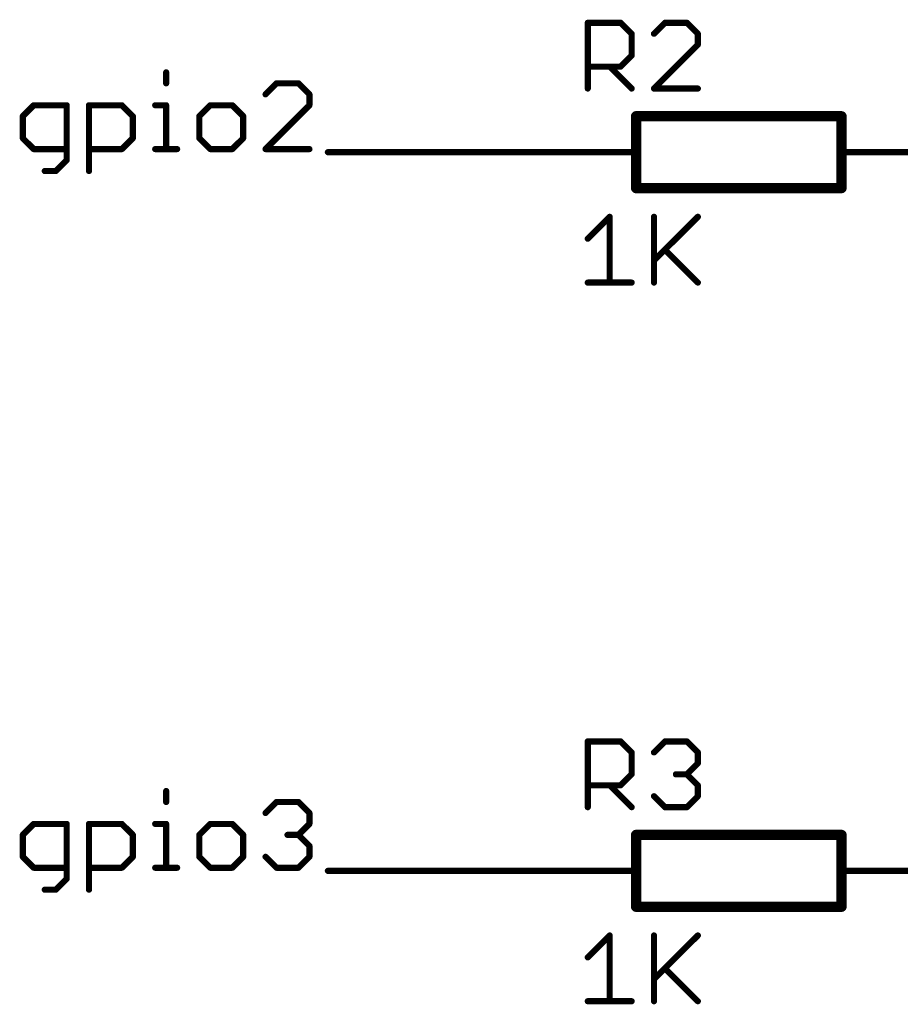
# Model space of a CAD drawing. Extents: x -61 to 240, y -139 to 283.
# Tile 7 of 77: x -61 to -39, y -39 to -15. Entities that reach past the tile are written whole.
import ezdxf

# ---------------------------------------------------------------- set-up
doc = ezdxf.new("R2010")
doc.units = 0
for name, color, linetype in [('91', 94, 'CONTINUOUS'), ('94', 14, 'CONTINUOUS'), ('95', 251, 'CONTINUOUS'), ('96', 251, 'CONTINUOUS')]:
    doc.layers.add(name, color=color, linetype=linetype)

msp = doc.modelspace()

# ---------------------------------------------------------------- linework, layer by layer
at = {"layer": '91', "const_width": 0.1524}
for points in [[(-57.3383, -15.8056), (-57.3383, -16.0768)], [(-54.6097, -16.0768), (-54.8809, -16.348)], [(-54.0674, -16.0768), (-54.6097, -16.0768)], [(-53.7962, -16.348), (-54.0674, -16.0768)], [(-53.7962, -16.6191), (-53.7962, -16.348)], [(-60.6126, -16.6191), (-60.8838, -16.8903)], [(-59.7991, -16.6191), (-60.6126, -16.6191)], [(-59.7991, -17.975), (-59.7991, -16.6191)], [(-59.2466, -18.2461), (-59.2466, -16.6191)], [(-59.2466, -16.6191), (-58.4332, -16.6191)], [(-58.4332, -16.6191), (-58.162, -16.8903)], [(-57.6095, -16.6191), (-57.3383, -16.6191)], [(-57.3383, -16.6191), (-57.3383, -17.7038)], [(-56.2469, -16.6191), (-56.5181, -16.8903)], [(-55.7046, -16.6191), (-56.2469, -16.6191)], [(-55.4334, -16.8903), (-55.7046, -16.6191)], [(-54.8809, -17.7038), (-53.7962, -16.6191)], [(-60.8838, -16.8903), (-60.8838, -17.4326)], [(-58.162, -16.8903), (-58.162, -17.4326)], [(-56.5181, -16.8903), (-56.5181, -17.4326)], [(-55.4334, -17.4326), (-55.4334, -16.8903)], [(-60.8838, -17.4326), (-60.6126, -17.7038)], [(-58.162, -17.4326), (-58.4332, -17.7038)], [(-56.5181, -17.4326), (-56.2469, -17.7038)], [(-55.7046, -17.7038), (-55.4334, -17.4326)], [(-60.6126, -17.7038), (-59.7991, -17.7038)], [(-58.4332, -17.7038), (-59.2466, -17.7038)], [(-57.6095, -17.7038), (-57.0672, -17.7038)], [(-56.2469, -17.7038), (-55.7046, -17.7038)], [(-53.7962, -17.7038), (-54.8809, -17.7038)], [(-48.26, -17.78), (-53.34, -17.78)], [(-60.0703, -18.2461), (-59.7991, -17.975)], [(-60.3415, -18.2461), (-60.0703, -18.2461)], [(-57.3383, -33.5856), (-57.3383, -33.8568)], [(-54.8809, -34.128), (-54.6097, -33.8568)], [(-54.6097, -33.8568), (-54.0674, -33.8568)], [(-54.0674, -33.8568), (-53.7962, -34.128)], [(-53.7962, -34.128), (-53.7962, -34.3991)], [(-60.6126, -34.3991), (-60.8838, -34.6703)], [(-59.7991, -34.3991), (-60.6126, -34.3991)], [(-59.7991, -35.755), (-59.7991, -34.3991)], [(-59.2466, -36.0261), (-59.2466, -34.3991)], [(-59.2466, -34.3991), (-58.4332, -34.3991)], [(-58.4332, -34.3991), (-58.162, -34.6703)], [(-57.6095, -34.3991), (-57.3383, -34.3991)], [(-57.3383, -34.3991), (-57.3383, -35.4838)], [(-56.2469, -34.3991), (-56.5181, -34.6703)], [(-55.7046, -34.3991), (-56.2469, -34.3991)], [(-55.4334, -34.6703), (-55.7046, -34.3991)], [(-53.7962, -34.3991), (-54.0674, -34.6703)], [(-60.8838, -34.6703), (-60.8838, -35.2126)], [(-58.162, -34.6703), (-58.162, -35.2126)], [(-56.5181, -34.6703), (-56.5181, -35.2126)], [(-55.4334, -35.2126), (-55.4334, -34.6703)], [(-54.0674, -34.6703), (-54.3386, -34.6703)], [(-54.0674, -34.6703), (-53.7962, -34.9415)], [(-53.7962, -34.9415), (-53.7962, -35.2126)], [(-60.8838, -35.2126), (-60.6126, -35.4838)], [(-58.162, -35.2126), (-58.4332, -35.4838)], [(-56.5181, -35.2126), (-56.2469, -35.4838)], [(-55.7046, -35.4838), (-55.4334, -35.2126)], [(-54.6097, -35.4838), (-54.8809, -35.2126)], [(-53.7962, -35.2126), (-54.0674, -35.4838)], [(-60.6126, -35.4838), (-59.7991, -35.4838)], [(-58.4332, -35.4838), (-59.2466, -35.4838)], [(-57.6095, -35.4838), (-57.0672, -35.4838)], [(-56.2469, -35.4838), (-55.7046, -35.4838)], [(-54.0674, -35.4838), (-54.6097, -35.4838)], [(-48.26, -35.56), (-53.34, -35.56)], [(-60.0703, -36.0261), (-59.7991, -35.755)], [(-60.3415, -36.0261), (-60.0703, -36.0261)]]:
    msp.add_lwpolyline(points, dxfattribs=at)
at = {"layer": '91', "const_width": 0.0762}
for points in [[(-57.3002, -15.8056, 1), (-57.3764, -15.8056)], [(-57.3764, -16.0768, 1), (-57.3002, -16.0768)], [(-54.6097, -16.0387, 1), (-54.6097, -16.1149)], [(-54.5828, -16.1038, 1), (-54.6367, -16.0499)], [(-54.0405, -16.0499, 1), (-54.0943, -16.1038)], [(-54.0674, -16.1149, 1), (-54.0674, -16.0387)], [(-54.9078, -16.321, 1), (-54.854, -16.3749)], [(-53.7581, -16.348, 1), (-53.8343, -16.348)], [(-53.8232, -16.3749, 1), (-53.7693, -16.321)], [(-60.6126, -16.581, 1), (-60.6126, -16.6572)], [(-60.5857, -16.6461, 1), (-60.6396, -16.5922)], [(-59.761, -16.6191, 1), (-59.8372, -16.6191)], [(-59.7991, -16.6572, 1), (-59.7991, -16.581)], [(-59.2085, -16.6191, 1), (-59.2847, -16.6191)], [(-59.2466, -16.581, 1), (-59.2466, -16.6572)], [(-58.4062, -16.5922, 1), (-58.4601, -16.6461)], [(-58.4332, -16.6572, 1), (-58.4332, -16.581)], [(-57.6095, -16.581, 1), (-57.6095, -16.6572)], [(-57.3002, -16.6191, 1), (-57.3764, -16.6191)], [(-57.3383, -16.6572, 1), (-57.3383, -16.581)], [(-56.2469, -16.581, 1), (-56.2469, -16.6572)], [(-56.2199, -16.6461, 1), (-56.2738, -16.5922)], [(-55.6776, -16.5922, 1), (-55.7315, -16.6461)], [(-55.7046, -16.6572, 1), (-55.7046, -16.581)], [(-53.7693, -16.6461, 1), (-53.8232, -16.5922)], [(-53.8343, -16.6191, 1), (-53.7581, -16.6191)], [(-60.8457, -16.8903, 1), (-60.9219, -16.8903)], [(-60.9107, -16.8634, 1), (-60.8569, -16.9172)], [(-58.1239, -16.8903, 1), (-58.2001, -16.8903)], [(-58.1889, -16.9172, 1), (-58.135, -16.8634)], [(-56.48, -16.8903, 1), (-56.5562, -16.8903)], [(-56.545, -16.8634, 1), (-56.4911, -16.9172)], [(-55.3953, -16.8903, 1), (-55.4715, -16.8903)], [(-55.4603, -16.9172, 1), (-55.4064, -16.8634)], [(-60.8569, -17.4057, 1), (-60.9107, -17.4596)], [(-60.9219, -17.4326, 1), (-60.8457, -17.4326)], [(-58.2001, -17.4326, 1), (-58.1239, -17.4326)], [(-58.135, -17.4596, 1), (-58.1889, -17.4057)], [(-56.4911, -17.4057, 1), (-56.545, -17.4596)], [(-56.5562, -17.4326, 1), (-56.48, -17.4326)], [(-55.4715, -17.4326, 1), (-55.3953, -17.4326)], [(-55.4065, -17.4596, 1), (-55.4603, -17.4057)], [(-60.6126, -17.6657, 1), (-60.6126, -17.7419)], [(-60.6396, -17.7307, 1), (-60.5857, -17.6769)], [(-59.7991, -17.7419, 1), (-59.7991, -17.6657)], [(-59.2466, -17.6657, 1), (-59.2466, -17.7419)], [(-58.4601, -17.6769, 1), (-58.4062, -17.7307)], [(-58.4332, -17.7419, 1), (-58.4332, -17.6657)], [(-57.6095, -17.6657, 1), (-57.6095, -17.7419)], [(-57.3764, -17.7038, 1), (-57.3002, -17.7038)], [(-57.0672, -17.7419, 1), (-57.0672, -17.6657)], [(-56.2469, -17.6657, 1), (-56.2469, -17.7419)], [(-56.2738, -17.7307, 1), (-56.2199, -17.6769)], [(-55.7315, -17.6769, 1), (-55.6776, -17.7307)], [(-55.7046, -17.7419, 1), (-55.7046, -17.6657)], [(-54.8809, -17.6657, 1), (-54.8809, -17.7419)], [(-54.9078, -17.6769, 1), (-54.854, -17.7307)], [(-53.7962, -17.7419, 1), (-53.7962, -17.6657)], [(-53.34, -17.7419, 1), (-53.34, -17.8181)], [(-48.26, -17.8181, 1), (-48.26, -17.7419)], [(-59.8372, -17.975, 1), (-59.761, -17.975)], [(-59.7722, -18.0019, 1), (-59.8261, -17.948)], [(-60.3415, -18.208, 1), (-60.3415, -18.2842)], [(-60.0972, -18.2192, 1), (-60.0434, -18.2731)], [(-60.0703, -18.2842, 1), (-60.0703, -18.208)], [(-59.2847, -18.2461, 1), (-59.2085, -18.2461)], [(-57.3002, -33.5856, 1), (-57.3764, -33.5856)], [(-57.3764, -33.8568, 1), (-57.3002, -33.8568)], [(-54.6097, -33.8187, 1), (-54.6097, -33.8949)], [(-54.5828, -33.8838, 1), (-54.6367, -33.8299)], [(-54.0405, -33.8299, 1), (-54.0943, -33.8838)], [(-54.0674, -33.8949, 1), (-54.0674, -33.8187)], [(-54.9078, -34.101, 1), (-54.854, -34.1549)], [(-53.7581, -34.128, 1), (-53.8343, -34.128)], [(-53.8232, -34.1549, 1), (-53.7693, -34.101)], [(-60.6126, -34.361, 1), (-60.6126, -34.4372)], [(-60.5857, -34.4261, 1), (-60.6396, -34.3722)], [(-59.761, -34.3991, 1), (-59.8372, -34.3991)], [(-59.7991, -34.4372, 1), (-59.7991, -34.361)], [(-59.2085, -34.3991, 1), (-59.2847, -34.3991)], [(-59.2466, -34.361, 1), (-59.2466, -34.4372)], [(-58.4062, -34.3722, 1), (-58.4601, -34.4261)], [(-58.4332, -34.4372, 1), (-58.4332, -34.361)], [(-57.6095, -34.361, 1), (-57.6095, -34.4372)], [(-57.3002, -34.3991, 1), (-57.3764, -34.3991)], [(-57.3383, -34.4372, 1), (-57.3383, -34.361)], [(-56.2469, -34.361, 1), (-56.2469, -34.4372)], [(-56.2199, -34.4261, 1), (-56.2738, -34.3722)], [(-55.6776, -34.3722, 1), (-55.7315, -34.4261)], [(-55.7046, -34.4372, 1), (-55.7046, -34.361)], [(-53.7693, -34.4261, 1), (-53.8232, -34.3722)], [(-53.8343, -34.3991, 1), (-53.7581, -34.3991)], [(-60.8457, -34.6703, 1), (-60.9219, -34.6703)], [(-60.9107, -34.6434, 1), (-60.8569, -34.6972)], [(-58.1239, -34.6703, 1), (-58.2001, -34.6703)], [(-58.1889, -34.6972, 1), (-58.135, -34.6434)], [(-56.48, -34.6703, 1), (-56.5562, -34.6703)], [(-56.545, -34.6434, 1), (-56.4911, -34.6972)], [(-55.3953, -34.6703, 1), (-55.4715, -34.6703)], [(-55.4603, -34.6972, 1), (-55.4064, -34.6434)], [(-54.3386, -34.6322, 1), (-54.3386, -34.7084)], [(-54.0405, -34.6434, 1), (-54.0943, -34.6972)], [(-54.0943, -34.6434, 1), (-54.0405, -34.6972)], [(-54.0674, -34.7084, 1), (-54.0674, -34.6322)], [(-53.7581, -34.9415, 1), (-53.8343, -34.9415)], [(-53.8232, -34.9684, 1), (-53.7693, -34.9145)], [(-60.8569, -35.1857, 1), (-60.9107, -35.2396)], [(-60.9219, -35.2126, 1), (-60.8457, -35.2126)], [(-58.2001, -35.2126, 1), (-58.1239, -35.2126)], [(-58.135, -35.2396, 1), (-58.1889, -35.1857)], [(-56.4911, -35.1857, 1), (-56.545, -35.2396)], [(-56.5562, -35.2126, 1), (-56.48, -35.2126)], [(-55.4715, -35.2126, 1), (-55.3953, -35.2126)], [(-55.4065, -35.2396, 1), (-55.4603, -35.1857)], [(-54.854, -35.1857, 1), (-54.9078, -35.2396)], [(-53.8343, -35.2126, 1), (-53.7581, -35.2126)], [(-53.7693, -35.2396, 1), (-53.8232, -35.1857)], [(-60.6126, -35.4457, 1), (-60.6126, -35.5219)], [(-60.6396, -35.5107, 1), (-60.5857, -35.4569)], [(-59.7991, -35.5219, 1), (-59.7991, -35.4457)], [(-59.2466, -35.4457, 1), (-59.2466, -35.5219)], [(-58.4601, -35.4569, 1), (-58.4062, -35.5107)], [(-58.4332, -35.5219, 1), (-58.4332, -35.4457)], [(-57.6095, -35.4457, 1), (-57.6095, -35.5219)], [(-57.3764, -35.4838, 1), (-57.3002, -35.4838)], [(-57.0672, -35.5219, 1), (-57.0672, -35.4457)], [(-56.2469, -35.4457, 1), (-56.2469, -35.5219)], [(-56.2738, -35.5107, 1), (-56.2199, -35.4569)], [(-55.7315, -35.4569, 1), (-55.6776, -35.5107)], [(-55.7046, -35.5219, 1), (-55.7046, -35.4457)], [(-54.6097, -35.4457, 1), (-54.6097, -35.5219)], [(-54.6367, -35.5107, 1), (-54.5828, -35.4569)], [(-54.0943, -35.4569, 1), (-54.0405, -35.5107)], [(-54.0674, -35.5219, 1), (-54.0674, -35.4457)], [(-53.34, -35.5219, 1), (-53.34, -35.5981)], [(-48.26, -35.5981, 1), (-48.26, -35.5219)], [(-59.8372, -35.755, 1), (-59.761, -35.755)], [(-59.7722, -35.7819, 1), (-59.8261, -35.728)], [(-60.3415, -35.988, 1), (-60.3415, -36.0642)], [(-60.0972, -35.9992, 1), (-60.0434, -36.0531)], [(-60.0703, -36.0642, 1), (-60.0703, -35.988)], [(-59.2847, -36.0261, 1), (-59.2085, -36.0261)]]:
    msp.add_lwpolyline(points, format="xyb", dxfattribs=at)
at = {"layer": '94'}
for points, const_width in [([(-40.64, -16.891), (-45.72, -16.891)], 0.254), ([(-45.72, -18.669), (-45.72, -16.891)], 0.254), ([(-40.64, -18.669), (-40.64, -16.891)], 0.254), ([(-48.26, -17.78), (-45.72, -17.78)], 0.1524), ([(-38.1, -17.78), (-40.64, -17.78)], 0.1524), ([(-45.72, -18.669), (-40.64, -18.669)], 0.254), ([(-40.64, -34.671), (-45.72, -34.671)], 0.254), ([(-45.72, -36.449), (-45.72, -34.671)], 0.254), ([(-40.64, -36.449), (-40.64, -34.671)], 0.254), ([(-48.26, -35.56), (-45.72, -35.56)], 0.1524), ([(-38.1, -35.56), (-40.64, -35.56)], 0.1524), ([(-45.72, -36.449), (-40.64, -36.449)], 0.254)]:
    msp.add_lwpolyline(points, dxfattribs=dict(at, const_width=const_width))
for points, const_width in [([(-45.72, -16.8275, 1), (-45.72, -16.9545)], 0.127), ([(-45.6565, -16.891, 1), (-45.7835, -16.891)], 0.127), ([(-40.5765, -16.891, 1), (-40.7035, -16.891)], 0.127), ([(-40.64, -16.9545, 1), (-40.64, -16.8275)], 0.127), ([(-48.26, -17.7419, 1), (-48.26, -17.8181)], 0.0762), ([(-45.72, -17.8181, 1), (-45.72, -17.7419)], 0.0762), ([(-40.64, -17.7419, 1), (-40.64, -17.8181)], 0.0762), ([(-45.72, -18.6055, 1), (-45.72, -18.7325)], 0.127), ([(-45.7835, -18.669, 1), (-45.6565, -18.669)], 0.127), ([(-40.7035, -18.669, 1), (-40.5765, -18.669)], 0.127), ([(-40.64, -18.7325, 1), (-40.64, -18.6055)], 0.127), ([(-45.72, -34.6075, 1), (-45.72, -34.7345)], 0.127), ([(-45.6565, -34.671, 1), (-45.7835, -34.671)], 0.127), ([(-40.5765, -34.671, 1), (-40.7035, -34.671)], 0.127), ([(-40.64, -34.7345, 1), (-40.64, -34.6075)], 0.127), ([(-48.26, -35.5219, 1), (-48.26, -35.5981)], 0.0762), ([(-45.72, -35.5981, 1), (-45.72, -35.5219)], 0.0762), ([(-40.64, -35.5219, 1), (-40.64, -35.5981)], 0.0762), ([(-45.72, -36.3855, 1), (-45.72, -36.5125)], 0.127), ([(-45.7835, -36.449, 1), (-45.6565, -36.449)], 0.127), ([(-40.7035, -36.449, 1), (-40.5765, -36.449)], 0.127), ([(-40.64, -36.5125, 1), (-40.64, -36.3855)], 0.127)]:
    msp.add_lwpolyline(points, format="xyb", dxfattribs=dict(at, const_width=const_width))
at = {"layer": '95', "const_width": 0.1524}
for points in [[(-46.9138, -16.2052), (-46.9138, -14.5782)], [(-46.9138, -14.5782), (-46.1003, -14.5782)], [(-46.1003, -14.5782), (-45.8291, -14.8494)], [(-45.0055, -14.5782), (-45.2766, -14.8494)], [(-44.4631, -14.5782), (-45.0055, -14.5782)], [(-44.192, -14.8494), (-44.4631, -14.5782)], [(-45.8291, -14.8494), (-45.8291, -15.3917)], [(-44.192, -15.1205), (-44.192, -14.8494)], [(-45.2766, -16.2052), (-44.192, -15.1205)], [(-45.8291, -15.3917), (-46.1003, -15.6629)], [(-46.1003, -15.6629), (-46.9138, -15.6629)], [(-46.3715, -15.6629), (-45.8291, -16.2052)], [(-44.192, -16.2052), (-45.2766, -16.2052)], [(-46.9138, -33.9852), (-46.9138, -32.3582)], [(-46.9138, -32.3582), (-46.1003, -32.3582)], [(-46.1003, -32.3582), (-45.8291, -32.6294)], [(-45.2766, -32.6294), (-45.0055, -32.3582)], [(-45.0055, -32.3582), (-44.4631, -32.3582)], [(-44.4631, -32.3582), (-44.192, -32.6294)], [(-45.8291, -32.6294), (-45.8291, -33.1717)], [(-44.192, -32.6294), (-44.192, -32.9005)], [(-44.192, -32.9005), (-44.4631, -33.1717)], [(-45.8291, -33.1717), (-46.1003, -33.4429)], [(-44.4631, -33.1717), (-44.7343, -33.1717)], [(-44.4631, -33.1717), (-44.192, -33.4429)], [(-46.1003, -33.4429), (-46.9138, -33.4429)], [(-46.3715, -33.4429), (-45.8291, -33.9852)], [(-44.192, -33.4429), (-44.192, -33.714)], [(-45.0055, -33.9852), (-45.2766, -33.714)], [(-44.192, -33.714), (-44.4631, -33.9852)], [(-44.4631, -33.9852), (-45.0055, -33.9852)]]:
    msp.add_lwpolyline(points, dxfattribs=at)
at = {"layer": '95', "const_width": 0.0762}
for points in [[(-46.8757, -14.5782, 1), (-46.9519, -14.5782)], [(-46.9138, -14.5401, 1), (-46.9138, -14.6163)], [(-46.0734, -14.5513, 1), (-46.1272, -14.6052)], [(-46.1003, -14.6163, 1), (-46.1003, -14.5401)], [(-45.0055, -14.5401, 1), (-45.0055, -14.6163)], [(-44.9785, -14.6052, 1), (-45.0324, -14.5513)], [(-44.4362, -14.5513, 1), (-44.4901, -14.6052)], [(-44.4631, -14.6163, 1), (-44.4631, -14.5401)], [(-45.791, -14.8494, 1), (-45.8672, -14.8494)], [(-45.8561, -14.8763, 1), (-45.8022, -14.8224)], [(-45.3036, -14.8224, 1), (-45.2497, -14.8763)], [(-44.1539, -14.8494, 1), (-44.2301, -14.8494)], [(-44.2189, -14.8763, 1), (-44.165, -14.8224)], [(-44.2301, -15.1205, 1), (-44.1539, -15.1205)], [(-44.165, -15.1475, 1), (-44.2189, -15.0936)], [(-45.8022, -15.4186, 1), (-45.8561, -15.3648)], [(-46.9138, -15.6248, 1), (-46.9138, -15.701)], [(-46.3445, -15.6359, 1), (-46.3984, -15.6898)], [(-46.1003, -15.701, 1), (-46.1003, -15.6248)], [(-45.8672, -15.3917, 1), (-45.791, -15.3917)], [(-46.1272, -15.6359, 1), (-46.0734, -15.6898)], [(-46.9519, -16.2052, 1), (-46.8757, -16.2052)], [(-45.8561, -16.2321, 1), (-45.8022, -16.1783)], [(-45.2766, -16.1671, 1), (-45.2766, -16.2433)], [(-45.3036, -16.1783, 1), (-45.2497, -16.2321)], [(-44.192, -16.2433, 1), (-44.192, -16.1671)], [(-46.8757, -32.3582, 1), (-46.9519, -32.3582)], [(-46.9138, -32.3201, 1), (-46.9138, -32.3963)], [(-46.0734, -32.3313, 1), (-46.1272, -32.3852)], [(-46.1003, -32.3963, 1), (-46.1003, -32.3201)], [(-45.0055, -32.3201, 1), (-45.0055, -32.3963)], [(-44.9785, -32.3852, 1), (-45.0324, -32.3313)], [(-44.4362, -32.3313, 1), (-44.4901, -32.3852)], [(-44.4631, -32.3963, 1), (-44.4631, -32.3201)], [(-45.791, -32.6294, 1), (-45.8672, -32.6294)], [(-45.8561, -32.6563, 1), (-45.8022, -32.6024)], [(-45.3036, -32.6024, 1), (-45.2497, -32.6563)], [(-44.1539, -32.6294, 1), (-44.2301, -32.6294)], [(-44.2189, -32.6563, 1), (-44.165, -32.6024)], [(-44.2301, -32.9005, 1), (-44.1539, -32.9005)], [(-44.165, -32.9275, 1), (-44.2189, -32.8736)], [(-45.8022, -33.1986, 1), (-45.8561, -33.1448)], [(-44.7343, -33.1336, 1), (-44.7343, -33.2098)], [(-44.4362, -33.1448, 1), (-44.4901, -33.1986)], [(-44.4901, -33.1448, 1), (-44.4362, -33.1986)], [(-44.4631, -33.2098, 1), (-44.4631, -33.1336)], [(-46.9138, -33.4048, 1), (-46.9138, -33.481)], [(-46.3445, -33.4159, 1), (-46.3984, -33.4698)], [(-46.1003, -33.481, 1), (-46.1003, -33.4048)], [(-45.8672, -33.1717, 1), (-45.791, -33.1717)], [(-44.1539, -33.4429, 1), (-44.2301, -33.4429)], [(-46.1272, -33.4159, 1), (-46.0734, -33.4698)], [(-44.2189, -33.4698, 1), (-44.165, -33.4159)], [(-45.2497, -33.6871, 1), (-45.3036, -33.741)], [(-44.2301, -33.714, 1), (-44.1539, -33.714)], [(-44.165, -33.741, 1), (-44.2189, -33.6871)], [(-46.9519, -33.9852, 1), (-46.8757, -33.9852)], [(-45.8561, -34.0121, 1), (-45.8022, -33.9583)], [(-45.0055, -33.9471, 1), (-45.0055, -34.0233)], [(-45.0324, -34.0121, 1), (-44.9785, -33.9583)], [(-44.4901, -33.9583, 1), (-44.4362, -34.0121)], [(-44.4631, -34.0233, 1), (-44.4631, -33.9471)]]:
    msp.add_lwpolyline(points, format="xyb", dxfattribs=at)
at = {"layer": '96', "const_width": 0.1524}
for points in [[(-46.9138, -19.9211), (-46.3715, -19.3788)], [(-46.3715, -19.3788), (-46.3715, -21.0058)], [(-45.2766, -19.3788), (-45.2766, -21.0058)], [(-45.2766, -20.4635), (-44.192, -19.3788)], [(-45.0055, -20.1923), (-44.192, -21.0058)], [(-46.9138, -21.0058), (-45.8291, -21.0058)], [(-46.9138, -37.7011), (-46.3715, -37.1588)], [(-46.3715, -37.1588), (-46.3715, -38.7858)], [(-45.2766, -37.1588), (-45.2766, -38.7858)], [(-45.2766, -38.2435), (-44.192, -37.1588)], [(-45.0055, -37.9723), (-44.192, -38.7858)], [(-46.9138, -38.7858), (-45.8291, -38.7858)]]:
    msp.add_lwpolyline(points, dxfattribs=at)
at = {"layer": '96', "const_width": 0.0762}
for points in [[(-46.3334, -19.3788, 1), (-46.4096, -19.3788)], [(-46.3445, -19.4058, 1), (-46.3984, -19.3519)], [(-45.2385, -19.3788, 1), (-45.3147, -19.3788)], [(-44.165, -19.4058, 1), (-44.2189, -19.3519)], [(-46.9407, -19.8942, 1), (-46.8869, -19.9481)], [(-44.9785, -20.1654, 1), (-45.0324, -20.2192)], [(-45.3036, -20.4365, 1), (-45.2497, -20.4904)], [(-46.9138, -20.9677, 1), (-46.9138, -21.0439)], [(-45.8291, -21.0439, 1), (-45.8291, -20.9677)], [(-44.2189, -21.0327, 1), (-44.165, -20.9789)], [(-46.4096, -21.0058, 1), (-46.3334, -21.0058)], [(-45.3147, -21.0058, 1), (-45.2385, -21.0058)], [(-46.3334, -37.1588, 1), (-46.4096, -37.1588)], [(-46.3445, -37.1858, 1), (-46.3984, -37.1319)], [(-45.2385, -37.1588, 1), (-45.3147, -37.1588)], [(-44.165, -37.1858, 1), (-44.2189, -37.1319)], [(-46.9407, -37.6742, 1), (-46.8869, -37.7281)], [(-44.9785, -37.9454, 1), (-45.0324, -37.9992)], [(-45.3036, -38.2165, 1), (-45.2497, -38.2704)], [(-46.9138, -38.7477, 1), (-46.9138, -38.8239)], [(-45.8291, -38.8239, 1), (-45.8291, -38.7477)], [(-44.2189, -38.8127, 1), (-44.165, -38.7589)], [(-46.4096, -38.7858, 1), (-46.3334, -38.7858)], [(-45.3147, -38.7858, 1), (-45.2385, -38.7858)]]:
    msp.add_lwpolyline(points, format="xyb", dxfattribs=at)

doc.saveas('drawing.dxf')
